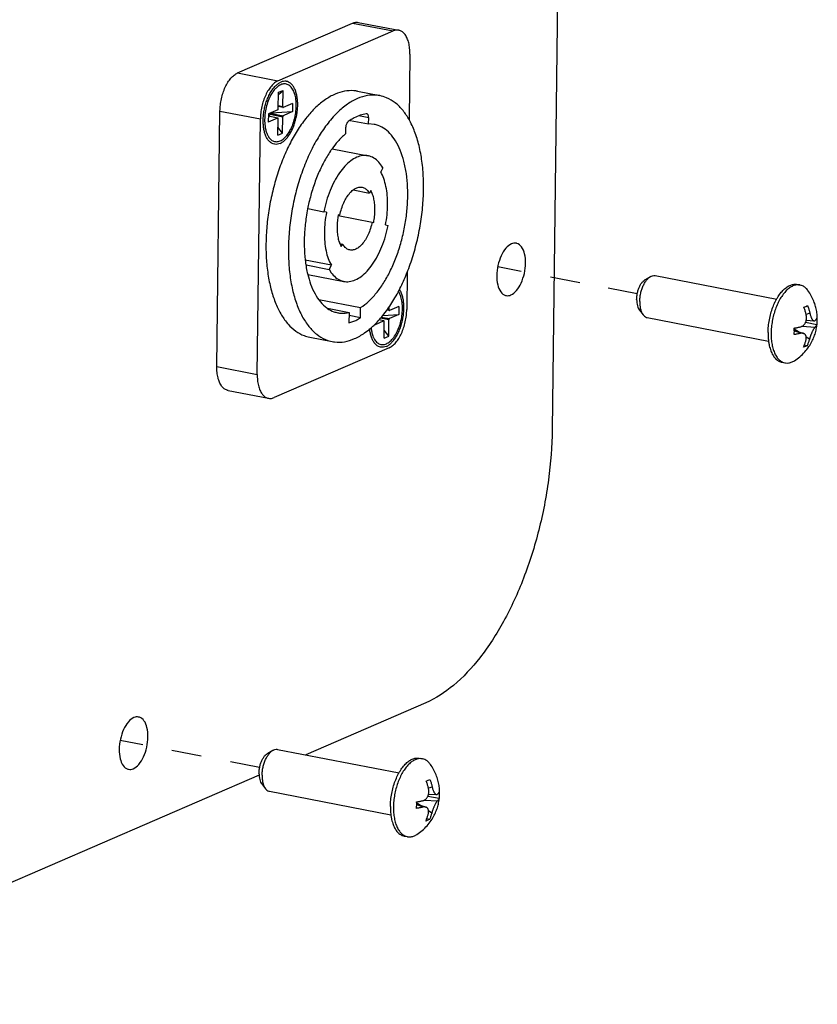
# Model space of a CAD drawing. Header units: inches. Extents: x -1 to 205, y 81 to 217.
# Tile 99 of 108: x 101.38 to 104.33, y 162.45 to 166.08. Entities that reach past the tile are written whole.
import ezdxf

# ---------------------------------------------------------------- set-up
doc = ezdxf.new("R2010")
doc.units = ezdxf.units.IN
doc.header["$LTSCALE"] = 1.1
doc.header["$MEASUREMENT"] = 0
doc.linetypes.add('DASHED', pattern=[0.2, 0.1, -0.1])
doc.layers.get('0').update_dxf_attribs({"linetype": 'CONTINUOUS'})
doc.layers.add('02___PRT_ALL_AXES', color=7, linetype='CONTINUOUS')
doc.layers.add('7_ALL_FEATURES', color=7, linetype='CONTINUOUS')

msp = doc.modelspace()

# ---------------------------------------------------------------- linework, layer by layer
at = {"color": 7, "linetype": 'Continuous'}
for p, q in [((103.4875, 176.0773), (103.3467, 164.5686)), ((102.1849, 165.8851), (102.6097, 166.0693)), ((102.6097, 166.0693), (102.7589, 166.0404)), ((102.6308, 166.0721), (102.78, 166.0431)), ((102.3341, 165.8561), (102.7589, 166.0404)), ((102.8212, 165.9548), (102.8183, 165.7121)), ((102.1849, 165.8851), (102.3341, 165.8561)), ((102.3349, 165.7525), (102.3356, 165.8137)), ((102.3355, 165.8051), (102.3526, 165.821)), ((102.3356, 165.8137), (102.3526, 165.821)), ((102.3519, 165.7599), (102.3526, 165.821)), ((102.388, 165.7726), (102.3536, 165.7576)), ((102.388, 165.7726), (102.3876, 165.7424)), ((102.1083, 164.8009), (102.1198, 165.7442)), ((102.1198, 165.7442), (102.2689, 165.7153)), ((102.2988, 165.7339), (102.2984, 165.7037)), ((102.3332, 165.7488), (102.2988, 165.7339)), ((102.2988, 165.7339), (102.3515, 165.7237)), ((102.3053, 165.7367), (102.3532, 165.7274)), ((102.3091, 165.7384), (102.3876, 165.7424)), ((102.3519, 165.7599), (102.335, 165.7632)), ((102.353, 165.7576), (102.335, 165.761)), ((102.353, 165.7576), (102.3536, 165.7576)), ((102.3876, 165.7424), (102.3532, 165.7274)), ((102.6621, 165.7344), (102.6603, 165.7345)), ((102.2574, 164.772), (102.2689, 165.7153)), ((102.3328, 165.7186), (102.2984, 165.7037)), ((102.3334, 165.7187), (102.2986, 165.7254)), ((102.3328, 165.7186), (102.2986, 165.7252)), ((102.2987, 165.7258), (102.3026, 165.7275)), ((102.3051, 165.7242), (102.3026, 165.7275)), ((102.3334, 165.7187), (102.3328, 165.7186)), ((102.3337, 165.6552), (102.3345, 165.7163)), ((102.3507, 165.6626), (102.3515, 165.7237)), ((102.6005, 165.7104), (102.5932, 165.7054)), ((102.6007, 165.71), (102.6687, 165.6969)), ((102.669, 165.7197), (102.6328, 165.7267)), ((102.6687, 165.6969), (102.669, 165.7197)), ((102.6897, 165.6952), (102.6687, 165.6969)), ((102.3337, 165.6552), (102.3507, 165.6626)), ((102.3507, 165.6626), (102.3341, 165.685)), ((102.584, 165.6829), (102.5837, 165.66)), ((102.5343, 165.605), (102.6672, 165.5792)), ((102.7216, 165.5352), (102.7133, 165.5195)), ((102.6114, 165.453), (102.6719, 165.4413)), ((102.6769, 165.4506), (102.6719, 165.4413)), ((102.4443, 165.3843), (102.5034, 165.3728)), ((102.5133, 165.3707), (102.5034, 165.3728)), ((102.5133, 165.3707), (102.5131, 165.3697)), ((102.5568, 165.3613), (102.5564, 165.3589)), ((102.5564, 165.3589), (102.6816, 165.3346)), ((102.5628, 165.3601), (102.5568, 165.3613)), ((102.5568, 165.3612), (102.5628, 165.3601)), ((102.6816, 165.3346), (102.6875, 165.3333)), ((102.7311, 165.3239), (102.741, 165.3218)), ((102.5623, 165.2554), (102.5725, 165.2534)), ((102.5675, 165.244), (102.5725, 165.2534)), ((102.5311, 165.1751), (102.4346, 165.1938)), ((102.4376, 165.176), (102.5228, 165.1595)), ((102.5228, 165.1595), (102.5311, 165.1751)), ((102.8114, 165.1496), (102.8097, 165.0115)), ((102.4442, 165.1412), (102.5772, 165.1154)), ((102.4847, 165.049), (102.6393, 165.019)), ((102.5171, 165.0161), (102.5968, 165.0006)), ((102.6388, 164.9811), (102.6393, 165.019)), ((102.7453, 165.0081), (102.7361, 165.0099)), ((102.7442, 165.0105), (102.7374, 165.0118)), ((102.7442, 165.0105), (102.7443, 165.0218)), ((102.7453, 165.0081), (102.7458, 165.0082)), ((102.7803, 165.0231), (102.7458, 165.0082)), ((102.7803, 165.0231), (102.7799, 164.9929)), ((102.5968, 165.0006), (102.5963, 164.9627)), ((102.6388, 164.9811), (102.5967, 164.9893)), ((102.7251, 164.9692), (102.6907, 164.9542)), ((102.7251, 164.9692), (102.706, 164.9729)), ((102.7256, 164.9692), (102.7061, 164.973)), ((102.7126, 164.9803), (102.7437, 164.9742)), ((102.7157, 164.9838), (102.7455, 164.978)), ((102.7212, 164.9899), (102.7799, 164.9929)), ((102.7256, 164.9692), (102.7251, 164.9692)), ((102.743, 164.9131), (102.7437, 164.9742)), ((102.7799, 164.9929), (102.7455, 164.978)), ((102.6907, 164.9557), (102.6907, 164.9542)), ((102.726, 164.9057), (102.7267, 164.9669)), ((102.743, 164.9131), (102.7264, 164.9356)), ((102.726, 164.9057), (102.743, 164.9131)), ((102.7446, 164.8706), (102.3198, 164.6864)), ((102.1083, 164.8009), (102.2574, 164.772)), ((102.1495, 164.7126), (102.2986, 164.6837)), ((102.8801, 163.5592), (102.4369, 163.367)), ((102.2643, 163.2921), (100.3127, 162.4458))]:
    msp.add_line(p, q, dxfattribs=at)
at = {"color": 4, "linetype": 'DASHED'}
for p, q in [((103.4487, 165.1107), (103.146, 165.1693)), ((103.661, 165.0695), (103.4487, 165.1107)), ((102.2663, 163.3199), (101.7515, 163.4197))]:
    msp.add_line(p, q, dxfattribs=at)
at = {"color": 7, "linetype": 'Continuous'}
for points, start_tangent, end_tangent in [([(102.6097, 166.0693), (102.6221, 166.0725), (102.6308, 166.072)], (0.917444, 0.397864), (0.982003, -0.188867)), ([(102.78, 166.0431), (102.7712, 166.0436), (102.7589, 166.0404)], (-0.982003, 0.188867), (-0.917444, -0.397864)), ([(102.8212, 165.9548), (102.8203, 165.9763), (102.8169, 165.996), (102.8113, 166.013), (102.8035, 166.0268), (102.794, 166.0367), (102.7832, 166.0423), (102.78, 166.0431)], (0.012225, 0.999925), (-0.982003, 0.188867)), ([(102.1198, 165.7442), (102.1213, 165.7668), (102.1252, 165.7897), (102.1313, 165.8117), (102.1394, 165.8324), (102.1493, 165.8507), (102.1604, 165.8659), (102.1725, 165.8776), (102.1849, 165.8851)], (0.012225, 0.999925), (0.917444, 0.397864)), ([(102.3341, 165.8561), (102.3216, 165.8486), (102.3096, 165.8369), (102.2985, 165.8218), (102.2886, 165.8035), (102.2804, 165.7828), (102.2743, 165.7608), (102.2704, 165.7378), (102.2689, 165.7153)], (-0.917444, -0.397864), (-0.012225, -0.999925)), ([(102.4016, 165.7634), (102.4002, 165.7875), (102.3955, 165.8088), (102.3877, 165.8259), (102.3774, 165.8379), (102.3651, 165.8441), (102.3515, 165.8442), (102.3374, 165.8381), (102.3269, 165.8295)], (0.012225, 0.999925), (-0.711736, -0.702447)), ([(102.3122, 165.811), (102.311, 165.8091), (102.3003, 165.788), (102.292, 165.7639), (102.2868, 165.7384), (102.2848, 165.7128)], (-0.535222, -0.844712), (-0.012225, -0.999925)), ([(102.3269, 165.8295), (102.3236, 165.8262), (102.3122, 165.811)], (-0.711736, -0.702447), (-0.535222, -0.844712)), ([(102.2939, 165.6594), (102.2986, 165.6503), (102.3089, 165.6383), (102.3213, 165.6321), (102.3349, 165.6321), (102.349, 165.6382), (102.3627, 165.6501), (102.3753, 165.6671), (102.3861, 165.6883), (102.3943, 165.7123), (102.3996, 165.7379), (102.4016, 165.7634)], (0.398226, -0.917287), (0.012225, 0.999925)), ([(102.2988, 165.7339), (102.3, 165.7317), (102.3012, 165.7296), (102.3026, 165.7275)], (0.425134, -0.90513), (0.594885, -0.803811)), ([(102.3332, 165.7488), (102.3337, 165.7492), (102.3342, 165.7498), (102.3346, 165.7506), (102.3348, 165.7516), (102.3349, 165.7525)], (0.917444, 0.397864), (0.012225, 0.999925)), ([(102.3519, 165.7599), (102.352, 165.759), (102.3522, 165.7583), (102.3526, 165.7578), (102.353, 165.7576)], (-0.012225, -0.999925), (0.980651, -0.195766)), ([(102.6603, 165.7345), (102.638, 165.729), (102.6156, 165.7193), (102.6005, 165.7104)], (-0.988916, -0.148475), (-0.837202, -0.546893)), ([(102.669, 165.7197), (102.6686, 165.7248), (102.6675, 165.7291), (102.6656, 165.7323), (102.6631, 165.7341), (102.6621, 165.7344)], (0.012225, 0.999925), (-0.981939, 0.189197)), ([(102.2848, 165.7128), (102.2862, 165.6887), (102.2872, 165.6822)], (-0.012225, -0.999925), (0.179903, -0.983684)), ([(102.3345, 165.7163), (102.3344, 165.7172), (102.3342, 165.718), (102.3338, 165.7185), (102.3334, 165.7187)], (0.012225, 0.999925), (-0.980651, 0.195766)), ([(102.3532, 165.7274), (102.3527, 165.7271), (102.3522, 165.7264), (102.3518, 165.7256), (102.3515, 165.7247), (102.3515, 165.7237)], (-0.917444, -0.397864), (-0.012225, -0.999925)), ([(102.5932, 165.7054), (102.5903, 165.7026), (102.5878, 165.6986), (102.5858, 165.6937), (102.5845, 165.6883), (102.584, 165.6829)], (-0.81337, -0.581747), (-0.012225, -0.999925)), ([(102.6393, 165.019), (102.6686, 165.0416), (102.6969, 165.0717), (102.7233, 165.1084), (102.7473, 165.1509), (102.7682, 165.1982), (102.7856, 165.2491), (102.799, 165.3024), (102.8082, 165.3568), (102.8128, 165.4109), (102.8128, 165.4635), (102.8082, 165.5133), (102.7991, 165.5591), (102.7857, 165.5997), (102.7683, 165.6342), (102.7473, 165.6617), (102.7234, 165.6816), (102.6969, 165.6934), (102.6897, 165.6952)], (0.845808, 0.533487), (-0.981819, 0.189821)), ([(102.2872, 165.6822), (102.2909, 165.6675), (102.2939, 165.6594)], (0.179903, -0.983684), (0.398226, -0.917287)), ([(102.5837, 165.66), (102.5551, 165.6319), (102.5339, 165.6053)], (-0.767812, -0.640675), (-0.583626, -0.812022)), ([(102.5339, 165.6053), (102.5281, 165.597), (102.5034, 165.556), (102.4816, 165.5099), (102.4632, 165.4599), (102.4486, 165.4071), (102.4435, 165.3832)], (-0.583626, -0.812022), (-0.192133, -0.981369)), ([(102.6672, 165.5792), (102.647, 165.5799), (102.6249, 165.5737), (102.6028, 165.5607), (102.5812, 165.5412), (102.5609, 165.5158), (102.5424, 165.4852), (102.5263, 165.4505), (102.5132, 165.4127), (102.5034, 165.3728)], (-0.98181, 0.189864), (-0.19555, -0.980694)), ([(102.7216, 165.5352), (102.7062, 165.5563), (102.6883, 165.571), (102.6684, 165.579), (102.6672, 165.5792)], (-0.500856, 0.86553), (-0.98181, 0.189864)), ([(102.7311, 165.3239), (102.7368, 165.3612), (102.739, 165.398), (102.7377, 165.4333), (102.7328, 165.4659), (102.7246, 165.495), (102.7133, 165.5195)], (0.19555, 0.980694), (-0.500856, 0.86553)), ([(102.5628, 165.3601), (102.5689, 165.3839), (102.5773, 165.4061), (102.5877, 165.4257), (102.5996, 165.4419), (102.6113, 165.4531)], (0.19555, 0.980694), (0.789475, 0.613783)), ([(102.6113, 165.4531), (102.6125, 165.454), (102.6258, 165.4614), (102.639, 165.4638), (102.6447, 165.4633)], (0.789475, 0.613783), (0.981575, -0.19108)), ([(102.6447, 165.4633), (102.6514, 165.4612), (102.6625, 165.4535), (102.6719, 165.4413)], (0.981575, -0.19108), (0.500856, -0.86553)), ([(102.6875, 165.3333), (102.6909, 165.3556), (102.6923, 165.3777), (102.6915, 165.3989), (102.6886, 165.4185), (102.6836, 165.4359), (102.6769, 165.4506)], (0.19555, 0.980694), (-0.500856, 0.86553)), ([(102.4435, 165.3832), (102.4383, 165.3529), (102.4324, 165.2986), (102.4311, 165.2454), (102.4344, 165.1947), (102.4423, 165.1477), (102.4439, 165.1411)], (-0.192133, -0.981369), (0.237616, -0.971359)), ([(102.5131, 165.3697), (102.5076, 165.3335), (102.5054, 165.2967), (102.5067, 165.2614), (102.5115, 165.2287), (102.5197, 165.1997), (102.5311, 165.1751)], (-0.193223, -0.981155), (0.500856, -0.86553)), ([(102.5564, 165.3589), (102.5534, 165.339), (102.5521, 165.3169), (102.5529, 165.2958), (102.5558, 165.2762), (102.5607, 165.2587), (102.562, 165.2553)], (-0.185756, -0.982596), (0.374441, -0.927251)), ([(102.6816, 165.3346), (102.6755, 165.3108), (102.6671, 165.2886), (102.6567, 165.2689), (102.6448, 165.2527), (102.6319, 165.2406), (102.6186, 165.2332), (102.6054, 165.2308), (102.5997, 165.2314)], (-0.19555, -0.980694), (-0.981575, 0.19108)), ([(102.5772, 165.1154), (102.5973, 165.1148), (102.6194, 165.1209), (102.6416, 165.134), (102.6632, 165.1535), (102.6835, 165.1789), (102.702, 165.2094), (102.718, 165.2441), (102.7312, 165.282), (102.741, 165.3218)], (0.98181, -0.189864), (0.19555, 0.980694)), ([(102.562, 165.2553), (102.5675, 165.244)], (0.374441, -0.927251), (0.500856, -0.86553)), ([(102.5997, 165.2314), (102.593, 165.2335), (102.5819, 165.2411), (102.5725, 165.2534)], (-0.981575, 0.19108), (-0.500856, 0.86553)), ([(103.214, 165.2563), (103.1964, 165.254), (103.176, 165.238), (103.1585, 165.2101), (103.1466, 165.1745), (103.1422, 165.1367)], (-0.985046, 0.172293), (-0.012225, -0.999925)), ([(103.2484, 165.1827), (103.2448, 165.2171), (103.2336, 165.2427), (103.2166, 165.2557), (103.214, 165.2563)], (0.012225, 0.999925), (-0.985046, 0.172293)), ([(102.5228, 165.1595), (102.5381, 165.1384), (102.5561, 165.1236), (102.576, 165.1157), (102.5772, 165.1154)], (0.500856, -0.86553), (0.98181, -0.189864)), ([(103.1765, 165.0631), (103.1941, 165.0654), (103.2145, 165.0814), (103.232, 165.1093), (103.2439, 165.1449), (103.2484, 165.1827)], (0.985046, -0.172293), (0.012225, 0.999925)), ([(102.4439, 165.1411), (102.4546, 165.1056), (102.4709, 165.0693), (102.4909, 165.0398), (102.5141, 165.0177), (102.5169, 165.0157)], (0.237616, -0.971359), (0.82203, -0.569444)), ([(103.1422, 165.1367), (103.1458, 165.1023), (103.1569, 165.0767), (103.1739, 165.0637), (103.1765, 165.0631)], (-0.012225, -0.999925), (0.985046, -0.172293)), ([(102.7939, 165.014), (102.7925, 165.0381), (102.7878, 165.0593), (102.78, 165.0764), (102.7786, 165.0786)], (0.012225, 0.999925), (-0.563076, 0.826405)), ([(102.5169, 165.0157), (102.5399, 165.0036), (102.5547, 164.9995)], (0.82203, -0.569444), (0.981676, -0.190555)), ([(102.6862, 164.91), (102.6909, 164.9009), (102.7012, 164.8889), (102.7136, 164.8827), (102.7272, 164.8826), (102.7412, 164.8887), (102.755, 164.9006), (102.7676, 164.9177), (102.7783, 164.9388), (102.7866, 164.9629), (102.7919, 164.9884), (102.7939, 165.014)], (0.398226, -0.917287), (0.012225, 0.999925)), ([(102.7442, 165.0105), (102.7443, 165.0096), (102.7445, 165.0088), (102.7449, 165.0083), (102.7453, 165.0081)], (-0.012225, -0.999925), (0.980651, -0.195766)), ([(102.7446, 164.8706), (102.757, 164.8782), (102.7691, 164.8898), (102.7802, 164.905), (102.79, 164.9233), (102.7982, 164.944), (102.8043, 164.966), (102.8082, 164.989), (102.8097, 165.0115)], (0.917444, 0.397864), (0.012225, 0.999925)), ([(102.5547, 164.9995), (102.5677, 164.9979), (102.5968, 165.0006)], (0.981676, -0.190555), (0.973344, 0.229349)), ([(102.5963, 164.9627), (102.6105, 164.9671), (102.6247, 164.9733), (102.6388, 164.9811)], (0.968832, 0.247719), (0.853374, 0.521299)), ([(102.7267, 164.9669), (102.7267, 164.9678), (102.7264, 164.9685), (102.7261, 164.969), (102.7256, 164.9692)], (0.012225, 0.999925), (-0.980651, 0.195766)), ([(102.7455, 164.978), (102.7449, 164.9776), (102.7445, 164.977), (102.7441, 164.9762), (102.7438, 164.9752), (102.7437, 164.9742)], (-0.917444, -0.397864), (-0.012225, -0.999925)), ([(102.6778, 164.9451), (102.6784, 164.9392), (102.6795, 164.9328)], (0.094533, -0.995522), (0.179903, -0.983684)), ([(102.6795, 164.9328), (102.6831, 164.918), (102.6862, 164.91)], (0.179903, -0.983684), (0.398226, -0.917287)), ([(102.1495, 164.7126), (102.1463, 164.7134), (102.1355, 164.719), (102.1259, 164.729), (102.1182, 164.7427), (102.1126, 164.7597), (102.1092, 164.7794), (102.1083, 164.8009)], (-0.982003, 0.188867), (0.012225, 0.999925)), ([(102.2574, 164.772), (102.2584, 164.7505), (102.2617, 164.7307), (102.2674, 164.7138), (102.2751, 164.7), (102.2846, 164.6901), (102.2955, 164.6845), (102.2986, 164.6837)], (-0.012225, -0.999925), (0.982003, -0.188867)), ([(102.2986, 164.6837), (102.3074, 164.6832), (102.3198, 164.6864)], (0.982003, -0.188867), (0.917444, 0.397864)), ([(103.3467, 164.5686), (103.3331, 164.3831), (103.2972, 164.197), (103.2409, 164.0195), (103.167, 163.8597), (103.0793, 163.7255), (102.982, 163.6236), (102.8801, 163.5592)], (-0.012225, -0.999925), (-0.917444, -0.397864)), ([(101.8195, 163.5067), (101.8019, 163.5045), (101.7815, 163.4885), (101.764, 163.4606), (101.7521, 163.425), (101.7476, 163.3871)], (-0.985046, 0.172293), (-0.012225, -0.999925)), ([(101.8538, 163.4332), (101.8502, 163.4675), (101.8391, 163.4932), (101.8221, 163.5061), (101.8195, 163.5067)], (0.012225, 0.999925), (-0.985046, 0.172293)), ([(101.782, 163.3136), (101.7996, 163.3158), (101.82, 163.3318), (101.8375, 163.3597), (101.8494, 163.3953), (101.8538, 163.4332)], (0.985046, -0.172293), (0.012225, 0.999925)), ([(101.7476, 163.3871), (101.7512, 163.3528), (101.7624, 163.3272), (101.7793, 163.3142), (101.782, 163.3136)], (-0.012225, -0.999925), (0.985046, -0.172293))]:
    msp.add_spline(points, degree=3, dxfattribs=dict(at, start_tangent=start_tangent, end_tangent=end_tangent))
at = {"layer": '02___PRT_ALL_AXES', "color": 7, "linetype": 'Continuous'}
for p, q in [((102.3008, 165.8021), (102.3022, 165.8051)), ((102.6274, 165.8175), (102.7103, 165.8015)), ((102.2805, 165.7285), (102.2805, 165.7289)), ((103.691, 165.1225), (103.7104, 165.1334)), ((103.7276, 165.1368), (104.1759, 165.0498)), ((104.2509, 165.1043), (104.2622, 165.1021)), ((103.669, 165.0092), (103.6829, 164.9917)), ((103.6976, 164.9822), (104.1459, 164.8953)), ((102.6738, 164.9403), (102.6787, 164.9445)), ((102.4512, 164.9093), (102.5341, 164.8932)), ((104.1951, 164.8167), (104.2064, 164.8145)), ((102.2962, 163.3729), (102.3156, 163.3838)), ((102.3328, 163.3872), (102.7812, 163.3002)), ((102.8561, 163.3547), (102.8674, 163.3525)), ((102.2742, 163.2595), (102.2882, 163.2421)), ((102.3028, 163.2326), (102.7512, 163.1456)), ((102.8003, 163.0671), (102.8116, 163.0649))]:
    msp.add_line(p, q, dxfattribs=at)
for points, start_tangent, end_tangent in [([(102.3022, 165.8051), (102.3068, 165.8135), (102.3155, 165.8264), (102.3248, 165.8372), (102.3346, 165.8456), (102.3446, 165.8513)], (0.455829, 0.890068), (0.917444, 0.397864)), ([(102.3418, 165.6249), (102.3518, 165.6306), (102.3616, 165.639), (102.3709, 165.6498), (102.3795, 165.6628), (102.3873, 165.6776), (102.3939, 165.6939), (102.3993, 165.7113), (102.4034, 165.7294), (102.4059, 165.7477), (102.4069, 165.7658), (102.4063, 165.7831), (102.4042, 165.7994), (102.4006, 165.8141), (102.3955, 165.827), (102.3892, 165.8377), (102.3818, 165.8459), (102.3733, 165.8515), (102.3657, 165.8541)], (0.917444, 0.397864), (-0.981547, 0.191219)), ([(102.3657, 165.8541), (102.3642, 165.8543), (102.3545, 165.8542), (102.3446, 165.8513)], (-0.981547, 0.191219), (-0.917444, -0.397864)), ([(102.5447, 165.8068), (102.5092, 165.7868), (102.4742, 165.7583), (102.4551, 165.7387)], (-0.917444, -0.397864), (-0.671003, -0.741454)), ([(102.6274, 165.8175), (102.6148, 165.8193), (102.5802, 165.8177), (102.5447, 165.8068)], (-0.981631, 0.190791), (-0.917444, -0.397864)), ([(102.7103, 165.8015), (102.7009, 165.8029), (102.6647, 165.8019), (102.6276, 165.7907)], (-0.98157, 0.191103), (-0.917444, -0.397864)), ([(102.2805, 165.7289), (102.283, 165.7468), (102.287, 165.7649), (102.2924, 165.7823), (102.2991, 165.7986), (102.3008, 165.8021)], (0.099008, 0.995087), (0.439005, 0.898485)), ([(102.6276, 165.7907), (102.5903, 165.7696), (102.5538, 165.7391), (102.538, 165.7227)], (-0.917444, -0.397864), (-0.671137, -0.741333)), ([(102.8186, 165.7122), (102.7959, 165.746), (102.7673, 165.7746), (102.7354, 165.7937), (102.7103, 165.8015)], (-0.490076, 0.87168), (-0.98157, 0.191103)), ([(102.4551, 165.7387), (102.4406, 165.7217), (102.4089, 165.6779), (102.38, 165.6276), (102.3542, 165.5719), (102.3323, 165.512), (102.3145, 165.4491), (102.3014, 165.3845), (102.293, 165.3194), (102.2897, 165.2552), (102.2915, 165.1932), (102.2983, 165.1346), (102.31, 165.0808), (102.3264, 165.0326), (102.3471, 164.9912), (102.3718, 164.9574), (102.3998, 164.9319), (102.4307, 164.9151), (102.4512, 164.9093)], (-0.671003, -0.741454), (0.981631, -0.190791)), ([(102.2801, 165.6917), (102.28, 165.6931), (102.2795, 165.7105), (102.2805, 165.7285)], (-0.087603, 0.996155), (0.097155, 0.995269)), ([(102.538, 165.7227), (102.5188, 165.6998), (102.4861, 165.6527), (102.4564, 165.5987), (102.4304, 165.5391), (102.4087, 165.4753), (102.3918, 165.4085), (102.3801, 165.3405), (102.3737, 165.2725), (102.3729, 165.2063), (102.3776, 165.1431), (102.3879, 165.0846), (102.4033, 165.0319), (102.4237, 164.9863), (102.4484, 164.9487), (102.4771, 164.92), (102.509, 164.9009), (102.5341, 164.8932)], (-0.671137, -0.741333), (0.98157, -0.191103)), ([(102.8116, 165.1496), (102.8139, 165.1555), (102.8356, 165.2194), (102.8525, 165.2861), (102.8643, 165.3542), (102.8707, 165.4221), (102.8715, 165.4884), (102.8667, 165.5515), (102.8565, 165.6101), (102.841, 165.6627), (102.8207, 165.7084), (102.8186, 165.7122)], (0.367607, 0.929981), (-0.490076, 0.87168)), ([(102.3207, 165.6222), (102.313, 165.6247), (102.3046, 165.6303), (102.2971, 165.6385), (102.2908, 165.6492), (102.2858, 165.6621), (102.2821, 165.6769), (102.2801, 165.6917)], (-0.981547, 0.191219), (-0.087603, 0.996155)), ([(102.3418, 165.6249), (102.3318, 165.622), (102.3222, 165.6219), (102.3207, 165.6222)], (-0.917444, -0.397864), (-0.981547, 0.191219)), ([(102.6787, 164.9445), (102.6906, 164.9556), (102.7256, 164.9948), (102.7583, 165.042), (102.788, 165.0959), (102.8116, 165.1496)], (0.74973, 0.661744), (0.367607, 0.929981)), ([(103.6587, 165.0486), (103.6596, 165.0615), (103.6619, 165.0745), (103.6656, 165.0869), (103.6705, 165.0984), (103.6763, 165.1083), (103.6829, 165.1162), (103.6899, 165.1219), (103.6909, 165.1225)], (0.012225, 0.999925), (0.871498, 0.490398)), ([(103.6701, 165.0411), (103.6711, 165.0562), (103.6737, 165.0714), (103.6778, 165.0861), (103.6832, 165.0998), (103.6897, 165.112), (103.6972, 165.1222), (103.7052, 165.1299), (103.7104, 165.1334)], (0.012225, 0.999925), (0.871946, 0.489601)), ([(103.7104, 165.1334), (103.7135, 165.135), (103.7218, 165.1371), (103.7276, 165.1368)], (0.871946, 0.489601), (0.982091, -0.188405)), ([(102.7341, 164.8755), (102.7441, 164.8812), (102.7538, 164.8895), (102.7632, 164.9004), (102.7718, 164.9133), (102.7795, 164.9282), (102.7862, 164.9445), (102.7916, 164.9619), (102.7956, 164.98), (102.7982, 164.9983), (102.7992, 165.0163), (102.7986, 165.0337), (102.7965, 165.0499), (102.7929, 165.0647), (102.7878, 165.0776), (102.7828, 165.0864)], (0.917444, 0.397864), (-0.558029, 0.829821)), ([(104.1757, 165.05), (104.1812, 165.0593), (104.1928, 165.0753), (104.2053, 165.0882), (104.2182, 165.0976), (104.2312, 165.1032), (104.2441, 165.105), (104.2509, 165.1043)], (0.487288, 0.873241), (0.981757, -0.190142)), ([(103.6587, 165.0486), (103.6593, 165.0364), (103.6613, 165.0253), (103.6647, 165.016), (103.669, 165.0092)], (-0.012225, -0.999925), (0.62612, -0.779726)), ([(103.6701, 165.0411), (103.6707, 165.0267), (103.673, 165.0136), (103.6767, 165.0023), (103.6819, 164.9931), (103.6829, 164.9917)], (-0.012225, -0.999925), (0.625188, -0.780474)), ([(104.144, 164.9262), (104.1453, 164.9498), (104.1488, 164.9737), (104.1543, 164.9972), (104.1617, 165.0197), (104.1707, 165.0406), (104.1757, 165.05)], (0.012225, 0.999925), (0.487288, 0.873241)), ([(103.6829, 164.9917), (103.6882, 164.9865), (103.6955, 164.9827), (103.6976, 164.9822)], (0.625188, -0.780474), (0.982091, -0.188405)), ([(102.6168, 164.904), (102.654, 164.925), (102.6738, 164.9403)], (0.917444, 0.397864), (0.763638, 0.645644)), ([(102.713, 164.8727), (102.7053, 164.8753), (102.6969, 164.8808), (102.6894, 164.8891), (102.6831, 164.8998), (102.6781, 164.9127), (102.6744, 164.9274), (102.6726, 164.9406)], (-0.981547, 0.191219), (-0.097393, 0.995246)), ([(102.5341, 164.8932), (102.5434, 164.8917), (102.5796, 164.8928), (102.6168, 164.904)], (0.98157, -0.191103), (0.917444, 0.397864)), ([(104.144, 164.9262), (104.1448, 164.9036), (104.1457, 164.8952)], (-0.012225, -0.999925), (0.125424, -0.992103)), ([(104.1457, 164.8952), (104.1477, 164.8825), (104.1527, 164.8636), (104.1596, 164.8473), (104.1682, 164.834), (104.1783, 164.8243), (104.1897, 164.8182), (104.1951, 164.8167)], (0.125424, -0.992103), (0.981757, -0.190142)), ([(102.7341, 164.8755), (102.7241, 164.8725), (102.7145, 164.8725), (102.713, 164.8727)], (-0.917444, -0.397864), (-0.981547, 0.191219)), ([(102.2639, 163.299), (102.2648, 163.3119), (102.2672, 163.3248), (102.2708, 163.3373), (102.2757, 163.3487), (102.2816, 163.3587), (102.2881, 163.3666), (102.2951, 163.3722), (102.2962, 163.3729)], (0.012225, 0.999925), (0.871498, 0.490398)), ([(102.2753, 163.2915), (102.2763, 163.3065), (102.2789, 163.3217), (102.283, 163.3365), (102.2884, 163.3502), (102.295, 163.3624), (102.3024, 163.3726), (102.3104, 163.3803), (102.3156, 163.3838)], (0.012225, 0.999925), (0.871946, 0.489601)), ([(102.3156, 163.3838), (102.3187, 163.3853), (102.327, 163.3875), (102.3328, 163.3872)], (0.871946, 0.489601), (0.982091, -0.188405)), ([(102.7809, 163.3004), (102.7864, 163.3096), (102.7981, 163.3257), (102.8105, 163.3385), (102.8234, 163.3479), (102.8365, 163.3536), (102.8493, 163.3554), (102.8561, 163.3546)], (0.487288, 0.873241), (0.981757, -0.190142)), ([(102.2639, 163.299), (102.2645, 163.2868), (102.2666, 163.2757), (102.27, 163.2663), (102.2742, 163.2595)], (-0.012225, -0.999925), (0.62612, -0.779726)), ([(102.7492, 163.1766), (102.7506, 163.2002), (102.754, 163.224), (102.7596, 163.2475), (102.7669, 163.2701), (102.776, 163.2909), (102.7809, 163.3004)], (0.012225, 0.999925), (0.487288, 0.873241)), ([(102.2753, 163.2915), (102.2759, 163.2771), (102.2782, 163.264), (102.282, 163.2526), (102.2871, 163.2435), (102.2882, 163.2421)], (-0.012225, -0.999925), (0.625188, -0.780474)), ([(102.2882, 163.2421), (102.2934, 163.2369), (102.3007, 163.2331), (102.3028, 163.2326)], (0.625188, -0.780474), (0.982091, -0.188405)), ([(102.7492, 163.1766), (102.75, 163.154), (102.7509, 163.1456)], (-0.012225, -0.999925), (0.125424, -0.992103)), ([(102.7509, 163.1456), (102.7529, 163.1329), (102.7579, 163.1139), (102.7648, 163.0976), (102.7734, 163.0844), (102.7836, 163.0746), (102.7949, 163.0686), (102.8003, 163.0671)], (0.125424, -0.992103), (0.981757, -0.190142))]:
    msp.add_spline(points, degree=3, dxfattribs=dict(at, start_tangent=start_tangent, end_tangent=end_tangent))
at = {"layer": '7_ALL_FEATURES', "color": 7, "linetype": 'Continuous'}
for p, q in [((104.2764, 165.02), (104.2836, 165.0229)), ((104.2836, 165.0229), (104.29, 165.0259)), ((104.2985, 164.9976), (104.2843, 164.9938)), ((104.285, 164.972), (104.3144, 164.9696)), ((104.241, 164.9354), (104.2408, 164.943)), ((104.2409, 164.9401), (104.2559, 164.9302)), ((104.241, 164.9354), (104.2751, 164.9235)), ((104.2643, 164.9237), (104.241, 164.9333)), ((104.2698, 164.9499), (104.3176, 164.9468)), ((104.3238, 164.955), (104.2819, 164.9631)), ((104.2847, 164.9113), (104.2973, 164.9029)), ((104.2818, 164.875), (104.2746, 164.8721)), ((104.2882, 164.878), (104.2779, 164.88)), ((104.2882, 164.878), (104.2818, 164.875)), ((104.2326, 164.818), (104.2413, 164.8226)), ((102.8816, 163.2704), (102.8888, 163.2733)), ((102.8888, 163.2733), (102.8952, 163.2763)), ((102.9037, 163.2479), (102.8895, 163.2442)), ((102.8902, 163.2224), (102.9196, 163.22)), ((102.8463, 163.1858), (102.846, 163.1934)), ((102.8461, 163.1905), (102.8611, 163.1806)), ((102.875, 163.2002), (102.9228, 163.1971)), ((102.929, 163.2054), (102.8871, 163.2135)), ((102.8462, 163.1858), (102.8804, 163.1738)), ((102.8695, 163.174), (102.8462, 163.1837)), ((102.8899, 163.1616), (102.9025, 163.1533)), ((102.887, 163.1253), (102.8798, 163.1225)), ((102.8934, 163.1284), (102.8832, 163.1304)), ((102.8934, 163.1284), (102.887, 163.1253)), ((102.8378, 163.0683), (102.8465, 163.0729))]:
    msp.add_line(p, q, dxfattribs=at)
for points, start_tangent, end_tangent in [([(104.236, 165.0987), (104.2236, 165.0916), (104.2115, 165.0812), (104.1999, 165.0678), (104.1892, 165.0517), (104.1796, 165.0333), (104.1714, 165.0131), (104.1647, 164.9915), (104.1597, 164.9691), (104.1565, 164.9464), (104.1553, 164.9241)], (-0.917444, -0.397864), (-0.012225, -0.999925)), ([(104.2622, 165.1021), (104.2603, 165.1024), (104.2483, 165.1023), (104.236, 165.0987)], (-0.981525, 0.191332), (-0.917444, -0.397864)), ([(104.2915, 165.0816), (104.2914, 165.0818), (104.2821, 165.092), (104.2717, 165.0989), (104.2622, 165.1021)], (-0.586123, 0.810222), (-0.981525, 0.191332)), ([(104.3246, 164.9549), (104.3256, 164.967), (104.3256, 164.9854), (104.3236, 165.004), (104.3194, 165.0233), (104.3129, 165.0429), (104.3037, 165.0623), (104.2915, 165.0816)], (0.114654, 0.993405), (-0.586033, 0.810287)), ([(104.2849, 164.9917), (104.2837, 164.9966), (104.2822, 165.0021), (104.2805, 165.008), (104.2785, 165.0141), (104.2764, 165.02)], (-0.221092, 0.975253), (-0.349811, 0.93682)), ([(104.29, 165.0259), (104.2921, 165.0201), (104.294, 165.0141), (104.2958, 165.0081), (104.2973, 165.0026), (104.2985, 164.9976)], (0.349811, -0.93682), (0.221092, -0.975253)), ([(104.2646, 164.9478), (104.2692, 164.9495), (104.273, 164.9518), (104.2761, 164.9546), (104.2787, 164.9576), (104.2809, 164.9611), (104.2828, 164.9649), (104.2842, 164.969), (104.285, 164.972)], (0.972233, 0.234015), (0.211097, 0.977465)), ([(104.285, 164.972), (104.2852, 164.973), (104.2857, 164.9766), (104.286, 164.9803), (104.2859, 164.9841), (104.2855, 164.988), (104.2849, 164.9917)], (0.211097, 0.977465), (-0.221092, 0.975253)), ([(104.2985, 164.9976), (104.3, 164.9915), (104.3016, 164.9866), (104.3033, 164.9825), (104.3049, 164.979), (104.3067, 164.976), (104.3084, 164.9736), (104.3102, 164.9717), (104.312, 164.9704), (104.3139, 164.9697), (104.3143, 164.9696)], (0.221092, -0.975253), (0.996751, -0.080542)), ([(104.3143, 164.9696), (104.3158, 164.9697), (104.3179, 164.9709)], (0.996751, -0.080542), (0.730532, 0.682878)), ([(104.3179, 164.9709), (104.3193, 164.9723), (104.3207, 164.9739), (104.322, 164.9756), (104.3231, 164.9774), (104.3241, 164.9791)], (0.730532, 0.682878), (0.412821, 0.910812)), ([(104.3241, 164.9791), (104.3243, 164.967), (104.3238, 164.955)], (0.054844, -0.998495), (-0.080904, -0.996722)), ([(104.2405, 164.9189), (104.2411, 164.9309), (104.241, 164.9354)], (0.080904, 0.996722), (-0.01321, 0.999913)), ([(104.2408, 164.943), (104.246, 164.9439), (104.2512, 164.9449), (104.2561, 164.9459), (104.2607, 164.9469), (104.2646, 164.9478)], (0.986332, 0.16477), (0.972233, 0.234015)), ([(104.2413, 164.8226), (104.2611, 164.837), (104.2798, 164.8551), (104.2949, 164.8745), (104.306, 164.8934), (104.3142, 164.9119), (104.3201, 164.9304), (104.3238, 164.9487), (104.3246, 164.9549)], (0.846465, 0.532444), (0.114654, 0.993405)), ([(104.3176, 164.9468), (104.3156, 164.9446), (104.3137, 164.9419), (104.3119, 164.9389), (104.3101, 164.9357), (104.3083, 164.9322), (104.3065, 164.9283), (104.3047, 164.9243), (104.3032, 164.9205), (104.3018, 164.917), (104.3006, 164.9135), (104.2994, 164.9099), (104.2983, 164.9063), (104.2973, 164.9029)], (-0.730532, -0.682878), (-0.265602, -0.964083)), ([(104.3238, 164.955), (104.3229, 164.9532), (104.3217, 164.9515), (104.3204, 164.9498), (104.319, 164.9482), (104.3176, 164.9468)], (-0.412821, -0.910812), (-0.730532, -0.682878)), ([(104.1553, 164.9241), (104.156, 164.9025), (104.1586, 164.8824), (104.1631, 164.8641), (104.1694, 164.8481), (104.1772, 164.8348), (104.1865, 164.8246), (104.196, 164.8181)], (-0.012225, -0.999925), (0.892794, -0.450465)), ([(104.2643, 164.9237), (104.2604, 164.9228), (104.2559, 164.9218), (104.2509, 164.9208), (104.2457, 164.9198), (104.2405, 164.9189)], (-0.972233, -0.234015), (-0.986332, -0.16477)), ([(104.2751, 164.9235), (104.2729, 164.9241), (104.269, 164.9243), (104.2643, 164.9237)], (-0.94323, 0.332139), (-0.972233, -0.234015)), ([(104.2746, 164.8721), (104.2768, 164.8771), (104.2789, 164.8823), (104.2808, 164.8876), (104.2824, 164.8925), (104.2837, 164.897)], (0.422017, 0.906588), (0.265602, 0.964083)), ([(104.2837, 164.897), (104.2848, 164.9026), (104.2851, 164.9072), (104.2847, 164.911), (104.2839, 164.9143), (104.2826, 164.9172), (104.2808, 164.9197), (104.2786, 164.9216), (104.276, 164.9231), (104.2751, 164.9235)], (0.265602, 0.964083), (-0.94323, 0.332139)), ([(104.2973, 164.9029), (104.296, 164.8985), (104.2944, 164.8936), (104.2925, 164.8884), (104.2904, 164.8831), (104.2882, 164.878)], (-0.265602, -0.964083), (-0.422017, -0.906588)), ([(104.196, 164.8181), (104.1969, 164.8177), (104.2064, 164.8145)], (0.892794, -0.450465), (0.981525, -0.191332)), ([(104.2064, 164.8145), (104.2082, 164.8142), (104.2202, 164.8143), (104.2326, 164.818)], (0.981525, -0.191332), (0.917444, 0.397864)), ([(102.8412, 163.3491), (102.8289, 163.342), (102.8167, 163.3316), (102.8052, 163.3182), (102.7945, 163.3021), (102.7849, 163.2837), (102.7766, 163.2635), (102.7699, 163.2419), (102.7649, 163.2195), (102.7617, 163.1968), (102.7605, 163.1744)], (-0.917444, -0.397864), (-0.012225, -0.999925)), ([(102.8674, 163.3525), (102.8656, 163.3528), (102.8536, 163.3527), (102.8412, 163.3491)], (-0.981525, 0.191332), (-0.917444, -0.397864)), ([(102.8968, 163.332), (102.8966, 163.3322), (102.8874, 163.3424), (102.8769, 163.3493), (102.8674, 163.3525)], (-0.586123, 0.810222), (-0.981525, 0.191332)), ([(102.9299, 163.2053), (102.9309, 163.2174), (102.9308, 163.2358), (102.9288, 163.2544), (102.9247, 163.2737), (102.9181, 163.2932), (102.909, 163.3126), (102.8968, 163.332)], (0.114654, 0.993405), (-0.586033, 0.810287)), ([(102.8901, 163.242), (102.8889, 163.247), (102.8874, 163.2525), (102.8857, 163.2584), (102.8837, 163.2644), (102.8816, 163.2704)], (-0.221092, 0.975253), (-0.349811, 0.93682)), ([(102.8952, 163.2763), (102.8973, 163.2704), (102.8993, 163.2644), (102.901, 163.2585), (102.9025, 163.2529), (102.9037, 163.2479)], (0.349811, -0.93682), (0.221092, -0.975253)), ([(102.8698, 163.1982), (102.8744, 163.1999), (102.8782, 163.2022), (102.8813, 163.2049), (102.8839, 163.208), (102.8861, 163.2114), (102.888, 163.2153), (102.8895, 163.2193), (102.8902, 163.2224)], (0.972233, 0.234015), (0.211097, 0.977465)), ([(102.8902, 163.2224), (102.8904, 163.2233), (102.891, 163.2269), (102.8912, 163.2306), (102.8912, 163.2345), (102.8908, 163.2383), (102.8901, 163.242)], (0.211097, 0.977465), (-0.221092, 0.975253)), ([(102.9037, 163.2479), (102.9052, 163.2419), (102.9069, 163.2369), (102.9085, 163.2328), (102.9102, 163.2294), (102.9119, 163.2264), (102.9137, 163.2239), (102.9155, 163.222), (102.9173, 163.2207), (102.9191, 163.22), (102.9196, 163.22)], (0.221092, -0.975253), (0.996751, -0.080542)), ([(102.9231, 163.2213), (102.9245, 163.2227), (102.9259, 163.2243), (102.9272, 163.226), (102.9284, 163.2278), (102.9293, 163.2295)], (0.730532, 0.682878), (0.412821, 0.910812)), ([(102.9293, 163.2295), (102.9295, 163.2174), (102.929, 163.2054)], (0.054844, -0.998495), (-0.080904, -0.996722)), ([(102.846, 163.1934), (102.8512, 163.1943), (102.8564, 163.1953), (102.8614, 163.1963), (102.8659, 163.1973), (102.8698, 163.1982)], (0.986332, 0.16477), (0.972233, 0.234015)), ([(102.8465, 163.0729), (102.8664, 163.0874), (102.885, 163.1055), (102.9001, 163.1249), (102.9113, 163.1438), (102.9194, 163.1622), (102.9253, 163.1807), (102.9291, 163.1991), (102.9299, 163.2053)], (0.846465, 0.532444), (0.114654, 0.993405)), ([(102.9228, 163.1971), (102.9208, 163.195), (102.9189, 163.1923), (102.9171, 163.1893), (102.9153, 163.1861), (102.9135, 163.1825), (102.9117, 163.1787), (102.91, 163.1747), (102.9084, 163.1708), (102.9071, 163.1674), (102.9058, 163.1638), (102.9046, 163.1602), (102.9035, 163.1567), (102.9025, 163.1533)], (-0.730532, -0.682878), (-0.265602, -0.964083)), ([(102.9196, 163.22), (102.9211, 163.2201), (102.9231, 163.2213)], (0.996751, -0.080542), (0.730532, 0.682878)), ([(102.929, 163.2054), (102.9281, 163.2036), (102.927, 163.2019), (102.9256, 163.2001), (102.9242, 163.1986), (102.9228, 163.1971)], (-0.412821, -0.910812), (-0.730532, -0.682878)), ([(102.7605, 163.1744), (102.7612, 163.1529), (102.7638, 163.1327), (102.7683, 163.1144), (102.7746, 163.0985), (102.7824, 163.0852), (102.7917, 163.075), (102.8013, 163.0685)], (-0.012225, -0.999925), (0.892794, -0.450465)), ([(102.8457, 163.1692), (102.8463, 163.1812), (102.8463, 163.1858)], (0.080904, 0.996722), (-0.01321, 0.999913)), ([(102.8695, 163.174), (102.8656, 163.1731), (102.8611, 163.1721), (102.8561, 163.1711), (102.851, 163.1702), (102.8457, 163.1692)], (-0.972233, -0.234015), (-0.986332, -0.16477)), ([(102.8804, 163.1738), (102.8781, 163.1744), (102.8743, 163.1747), (102.8695, 163.174)], (-0.94323, 0.332139), (-0.972233, -0.234015)), ([(102.8889, 163.1474), (102.89, 163.1529), (102.8903, 163.1575), (102.89, 163.1614), (102.8891, 163.1647), (102.8878, 163.1676), (102.886, 163.17), (102.8839, 163.172), (102.8813, 163.1735), (102.8804, 163.1738)], (0.265602, 0.964083), (-0.94323, 0.332139)), ([(102.9025, 163.1533), (102.9012, 163.1488), (102.8996, 163.1439), (102.8978, 163.1387), (102.8957, 163.1335), (102.8934, 163.1284)], (-0.265602, -0.964083), (-0.422017, -0.906588)), ([(102.8798, 163.1225), (102.882, 163.1275), (102.8841, 163.1327), (102.886, 163.1379), (102.8876, 163.1429), (102.8889, 163.1474)], (0.422017, 0.906588), (0.265602, 0.964083)), ([(102.8013, 163.0685), (102.8021, 163.0681), (102.8116, 163.0649)], (0.892794, -0.450465), (0.981525, -0.191332)), ([(102.8116, 163.0649), (102.8135, 163.0646), (102.8255, 163.0647), (102.8378, 163.0683)], (0.981525, -0.191332), (0.917444, 0.397864))]:
    msp.add_spline(points, degree=3, dxfattribs=dict(at, start_tangent=start_tangent, end_tangent=end_tangent))

doc.saveas('drawing.dxf')
